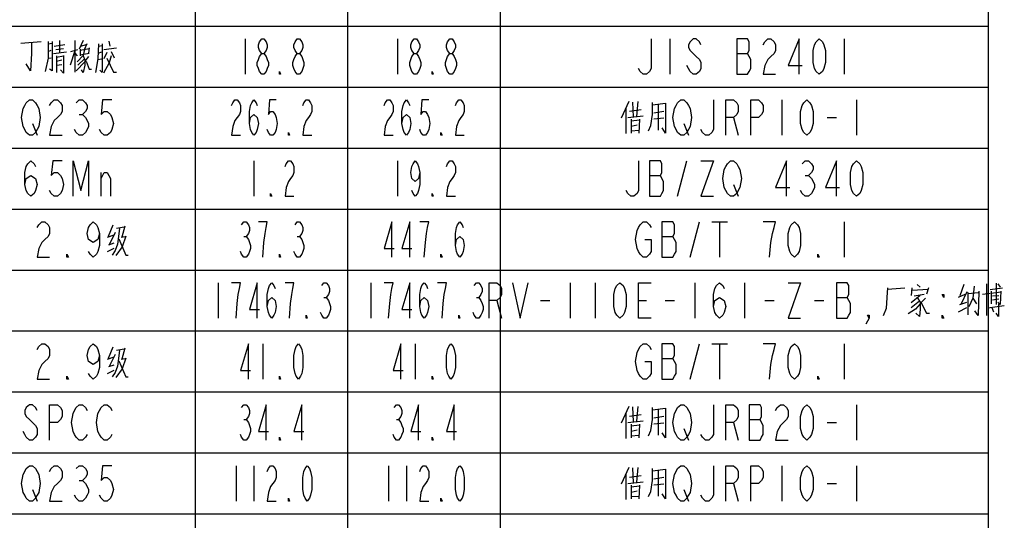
# Model space of a CAD drawing. Header units: millimetres. Extents: x 0 to 5902, y 0 to 4136.
# Tile 31 of 59: x 5418 to 5902, y 1617 to 1863. Entities that reach past the tile are written whole.
import ezdxf

# ---------------------------------------------------------------- set-up
doc = ezdxf.new("R2010")
doc.units = ezdxf.units.MM
doc.header["$LTSCALE"] = 81.675
doc.layers.get('0').update_dxf_attribs({"linetype": 'CONTINUOUS'})
doc.layers.add('010008340000_DXF_TABLE', color=7, linetype='CONTINUOUS')

# ---------------------------------------------------------------- blocks, each defined once
blk = doc.blocks.new('TABLE_BL0', base_point=(5418.04, 2054.83))
at = {"layer": '010008340000_DXF_TABLE', "color": 2, "linetype": 'Continuous'}
for p, q in [((5504.17, 330.25), (5504.17, 3780.25)), ((5579.17, 360.25), (5579.17, 3780.25)), ((5654.17, 330.25), (5654.17, 3780.25)), ((5894.17, 330.25), (5894.17, 3780.25)), ((4934.17, 1860.25), (5894.17, 1860.25)), ((4934.17, 1830.25), (5894.17, 1830.25)), ((4934.17, 1800.25), (5894.17, 1800.25)), ((4934.17, 1770.25), (5894.17, 1770.25)), ((4934.17, 1740.25), (5894.17, 1740.25)), ((4934.17, 1710.25), (5894.17, 1710.25)), ((4934.17, 1680.25), (5894.17, 1680.25)), ((4934.17, 1650.25), (5894.17, 1650.25)), ((4934.17, 1620.25), (5894.17, 1620.25))]:
    blk.add_line(p, q, dxfattribs=at)
at = {"layer": '010008340000_DXF_TABLE', "color": 5, "linetype": 'Continuous'}
for p, q in [((5418.34, 1851.75), (5428.25, 1852.59)), ((5423.59, 1852.03), (5423.59, 1846.67)), ((5431.75, 1851.46), (5433.79, 1851.75)), ((5434.67, 1850.33), (5439.92, 1851.18)), ((5437.29, 1853.16), (5437.29, 1847.23)), ((5444.88, 1853.16), (5444.88, 1837.63)), ((5448.96, 1853.16), (5446.92, 1848.92)), ((5447.79, 1850.33), (5450.42, 1851.18)), ((5450.71, 1851.46), (5449.54, 1848.92)), ((5456.54, 1851.46), (5456.25, 1844.13)), ((5456.54, 1850.33), (5458.29, 1850.62)), ((5458.29, 1851.46), (5458.29, 1837.63)), ((5461.5, 1852.88), (5462.09, 1850.33)), ((5528.54, 1854), (5528.54, 1836.5)), ((5603.54, 1854), (5603.54, 1836.5)), ((5737.42, 1854), (5737.42, 1836.5)), ((5823.17, 1854), (5823.17, 1836.5)), ((5431.75, 1847.79), (5433.21, 1848.36)), ((5431.75, 1844.41), (5433.21, 1844.69)), ((5434.38, 1846.67), (5440.79, 1847.51)), ((5435.54, 1848.64), (5439.34, 1849.21)), ((5435.84, 1845.54), (5435.84, 1837.35)), ((5435.84, 1844.97), (5439.34, 1845.54)), ((5444.88, 1848.08), (5442.54, 1841.02)), ((5442.84, 1847.79), (5446.34, 1848.64)), ((5444.88, 1846.95), (5446.04, 1845.54)), ((5447.5, 1848.36), (5451.88, 1849.21)), ((5447.5, 1848.92), (5447.5, 1845.54)), ((5447.5, 1846.1), (5451.88, 1846.95)), ((5451.59, 1845.25), (5449.84, 1843)), ((5451.88, 1849.49), (5451.59, 1846.95)), ((5456.54, 1846.95), (5458, 1847.51)), ((5459.17, 1848.64), (5465.29, 1849.49)), ((5460.63, 1847.23), (5459.17, 1844.13)), ((5462.67, 1847.79), (5464.13, 1844.69)), ((5770.34, 1846.71), (5775.7, 1846.71)), ((5435.84, 1843), (5438.46, 1843.56)), ((5435.84, 1841.02), (5438.46, 1841.3)), ((5449.84, 1842.71), (5445.46, 1838.2)), ((5449.54, 1844.13), (5446.34, 1841.02)), ((5456.25, 1844.13), (5455.09, 1837.35)), ((5456.25, 1843.84), (5458, 1844.13)), ((5448.96, 1837.35), (5448.09, 1838.76)), ((5458.29, 1837.35), (5457.13, 1838.48)), ((5717.29, 1823.16), (5713.5, 1814.97)), ((5719.04, 1822.88), (5719.34, 1815.54)), ((5721.67, 1823.16), (5721.09, 1815.82)), ((5728.96, 1821.46), (5735.38, 1822.31)), ((5731.88, 1809.04), (5731.88, 1821.46)), ((5792.54, 1824), (5792.54, 1806.5)), ((5829.29, 1824), (5829.29, 1806.5)), ((5447.03, 1816.71), (5448.56, 1816.71)), ((5715.84, 1819.77), (5715.84, 1807.35)), ((5716.71, 1815.25), (5724.29, 1816.1)), ((5717.59, 1818.36), (5723.42, 1819.21)), ((5729.54, 1817.51), (5734.5, 1818.36)), ((5424.06, 1812.34), (5426.36, 1806.5)), ((5718.46, 1814.41), (5718.46, 1807.63)), ((5718.46, 1813.56), (5722.54, 1814.13)), ((5718.46, 1811.02), (5721.38, 1811.59)), ((5722.54, 1814.41), (5722.25, 1807.63)), ((5734.5, 1814.97), (5729.54, 1814.41)), ((5744.31, 1812.34), (5746.61, 1806.5)), ((5768.81, 1815.25), (5771.11, 1806.5)), ((5814.75, 1815.25), (5819.34, 1815.25)), ((5718.46, 1808.76), (5722.25, 1809.04)), ((5532.92, 1794), (5532.92, 1776.5)), ((5603.54, 1794), (5603.54, 1776.5)), ((5741.25, 1776.5), (5745.84, 1794)), ((5457.75, 1776.5), (5457.75, 1788.17)), ((5727.47, 1786.71), (5732.83, 1786.71)), ((5804.03, 1786.71), (5805.56, 1786.71)), ((5768.81, 1782.34), (5771.11, 1776.5)), ((5747.37, 1746.5), (5751.97, 1764)), ((5758.09, 1764), (5765.75, 1764)), ((5761.92, 1764), (5761.92, 1746.5)), ((5823.17, 1764), (5823.17, 1746.5)), ((5463.54, 1762.31), (5461.21, 1756.67)), ((5464.71, 1758.64), (5461.79, 1752.71)), ((5465.29, 1760.9), (5469.09, 1761.46)), ((5469.38, 1761.75), (5467.92, 1756.38)), ((5460.92, 1756.38), (5464.13, 1757.51)), ((5461.5, 1752.71), (5464.13, 1753.56)), ((5467.63, 1756.38), (5469.67, 1756.67)), ((5528, 1756.71), (5529.09, 1756.71)), ((5554.25, 1756.71), (5555.34, 1756.71)), ((5733.59, 1756.71), (5738.95, 1756.71)), ((5460.92, 1749.33), (5464.13, 1751.02)), ((5515.42, 1734), (5515.42, 1716.5)), ((5590.42, 1734), (5590.42, 1716.5)), ((5688.42, 1734), (5688.42, 1716.5)), ((5700.67, 1734), (5700.67, 1716.5)), ((5749.67, 1734), (5749.67, 1716.5)), ((5774.17, 1734), (5774.17, 1716.5)), ((5893.17, 1733.44), (5893.17, 1717.92)), ((5897.84, 1733.72), (5897.84, 1723.28)), ((5898.71, 1733.44), (5899.88, 1731.75)), ((5844.46, 1730.9), (5852.92, 1731.46)), ((5856.42, 1731.46), (5856.13, 1727.79)), ((5856.42, 1730.33), (5864.59, 1730.9)), ((5859.04, 1733.16), (5860.5, 1731.75)), ((5864.59, 1731.46), (5863.71, 1728.36)), ((5882.09, 1733.16), (5880.04, 1727.51)), ((5883.54, 1729.49), (5880.63, 1723.56)), ((5884.13, 1718.2), (5884.13, 1729.21)), ((5884.13, 1728.64), (5889.09, 1729.21)), ((5891.13, 1728.36), (5894.92, 1728.92)), ((5894.92, 1730.62), (5901.04, 1731.46)), ((5895.5, 1729.77), (5895.5, 1723.56)), ((5895.5, 1728.92), (5900.17, 1729.49)), ((5567.37, 1726.71), (5568.47, 1726.71)), ((5642.37, 1726.71), (5643.47, 1726.71)), ((5652.43, 1725.25), (5654.73, 1716.5)), ((5673.87, 1725.25), (5678.47, 1725.25)), ((5722.11, 1725.25), (5725.93, 1725.25)), ((5735.12, 1725.25), (5739.72, 1725.25)), ((5784.12, 1725.25), (5788.72, 1725.25)), ((5808.62, 1725.25), (5813.22, 1725.25)), ((5819.34, 1726.71), (5824.7, 1726.71)), ((5860.5, 1727.79), (5856.13, 1724.13)), ((5860.21, 1724.97), (5856.13, 1721.58)), ((5857.59, 1727.51), (5862.54, 1728.36)), ((5859.04, 1726.67), (5860.5, 1724.41)), ((5860.5, 1723.84), (5863.13, 1726.38)), ((5879.46, 1726.95), (5882.67, 1728.36)), ((5880.04, 1723.28), (5883.54, 1724.41)), ((5886.46, 1726.38), (5888.21, 1723.56)), ((5896.09, 1727.51), (5899.29, 1727.79)), ((5896.09, 1725.54), (5899.29, 1726.1)), ((5879.46, 1719.61), (5883.54, 1721.87)), ((5893.75, 1721.58), (5901.92, 1722.71)), ((5895.79, 1721.87), (5896.67, 1719.61)), ((5463.54, 1702.31), (5461.21, 1696.67)), ((5465.29, 1700.9), (5469.09, 1701.46)), ((5469.38, 1701.75), (5467.92, 1696.38)), ((5537.29, 1704), (5537.29, 1686.5)), ((5612.29, 1704), (5612.29, 1686.5)), ((5747.37, 1686.5), (5751.97, 1704)), ((5758.09, 1704), (5765.75, 1704)), ((5761.92, 1704), (5761.92, 1686.5)), ((5823.17, 1704), (5823.17, 1686.5)), ((5460.92, 1696.38), (5464.13, 1697.51)), ((5464.71, 1698.64), (5461.79, 1692.71)), ((5467.63, 1696.38), (5469.67, 1696.67)), ((5733.59, 1696.71), (5738.95, 1696.71)), ((5460.92, 1689.33), (5464.13, 1691.02)), ((5461.5, 1692.71), (5464.13, 1693.56)), ((5717.29, 1673.16), (5713.5, 1664.97)), ((5719.04, 1672.88), (5719.34, 1665.54)), ((5721.67, 1673.16), (5721.09, 1665.82)), ((5728.96, 1671.46), (5735.38, 1672.31)), ((5731.88, 1659.04), (5731.88, 1671.46)), ((5829.29, 1674), (5829.29, 1656.5)), ((5528, 1666.71), (5529.09, 1666.71)), ((5603, 1666.71), (5604.09, 1666.71)), ((5715.84, 1669.77), (5715.84, 1657.35)), ((5716.71, 1665.25), (5724.29, 1666.1)), ((5717.59, 1668.36), (5723.42, 1669.21)), ((5729.54, 1667.51), (5734.5, 1668.36)), ((5776.47, 1666.71), (5781.83, 1666.71)), ((5718.46, 1664.41), (5718.46, 1657.63)), ((5718.46, 1663.56), (5722.54, 1664.13)), ((5718.46, 1661.02), (5721.38, 1661.58)), ((5722.54, 1664.41), (5722.25, 1657.63)), ((5734.5, 1664.97), (5729.54, 1664.41)), ((5744.31, 1662.34), (5746.61, 1656.5)), ((5768.81, 1665.25), (5771.11, 1656.5)), ((5814.75, 1665.25), (5819.34, 1665.25)), ((5718.46, 1658.76), (5722.25, 1659.04)), ((5524.17, 1644), (5524.17, 1626.5)), ((5532.92, 1644), (5532.92, 1626.5)), ((5599.17, 1644), (5599.17, 1626.5)), ((5607.92, 1644), (5607.92, 1626.5)), ((5717.29, 1643.16), (5713.5, 1634.97)), ((5719.04, 1642.88), (5719.34, 1635.54)), ((5721.67, 1643.16), (5721.09, 1635.82)), ((5728.96, 1641.46), (5735.38, 1642.31)), ((5731.88, 1629.04), (5731.88, 1641.46)), ((5792.54, 1644), (5792.54, 1626.5)), ((5829.29, 1644), (5829.29, 1626.5)), ((5447.03, 1636.71), (5448.56, 1636.71)), ((5715.84, 1639.77), (5715.84, 1627.35)), ((5717.59, 1638.36), (5723.42, 1639.21)), ((5729.54, 1637.51), (5734.5, 1638.36)), ((5424.06, 1632.34), (5426.36, 1626.5)), ((5716.71, 1635.25), (5724.29, 1636.1)), ((5718.46, 1634.41), (5718.46, 1627.63)), ((5718.46, 1633.56), (5722.54, 1634.13)), ((5722.54, 1634.41), (5722.25, 1627.63)), ((5734.5, 1634.97), (5729.54, 1634.41)), ((5744.31, 1632.34), (5746.61, 1626.5)), ((5768.81, 1635.25), (5771.11, 1626.5)), ((5814.75, 1635.25), (5819.34, 1635.25)), ((5718.46, 1631.02), (5721.38, 1631.58)), ((5718.46, 1628.76), (5722.25, 1629.04))]:
    blk.add_line(p, q, dxfattribs=at)
for points in [[(5431.75, 1852.59), (5431.75, 1844.41), (5430.29, 1837.92)], [(5433.79, 1852.59), (5433.79, 1838.2), (5432.34, 1839.04)], [(5536.75, 1846.71), (5535.65, 1848.17), (5535.11, 1849.63), (5535.11, 1851.09), (5535.65, 1852.55), (5536.75, 1854), (5537.84, 1854), (5538.93, 1852.55), (5539.48, 1851.09), (5539.48, 1849.63), (5538.93, 1848.17), (5537.84, 1846.71)], [(5554.25, 1846.71), (5553.15, 1848.17), (5552.61, 1849.63), (5552.61, 1851.09), (5553.15, 1852.55), (5554.25, 1854), (5555.34, 1854), (5556.43, 1852.55), (5556.98, 1851.09), (5556.98, 1849.63), (5556.43, 1848.17), (5555.34, 1846.71)], [(5611.75, 1846.71), (5610.65, 1848.17), (5610.11, 1849.63), (5610.11, 1851.09), (5610.65, 1852.55), (5611.75, 1854), (5612.84, 1854), (5613.93, 1852.55), (5614.48, 1851.09), (5614.48, 1849.63), (5613.93, 1848.17), (5612.84, 1846.71)], [(5629.25, 1846.71), (5628.15, 1848.17), (5627.61, 1849.63), (5627.61, 1851.09), (5628.15, 1852.55), (5629.25, 1854), (5630.34, 1854), (5631.43, 1852.55), (5631.98, 1851.09), (5631.98, 1849.63), (5631.43, 1848.17), (5630.34, 1846.71)], [(5728.23, 1854), (5728.23, 1839.42), (5727.47, 1837.96), (5725.93, 1836.5), (5724.4, 1836.5), (5722.87, 1837.96), (5722.11, 1839.42)], [(5752.73, 1851.09), (5751.97, 1852.55), (5750.43, 1854), (5748.9, 1854), (5747.37, 1852.55), (5746.61, 1851.09), (5746.61, 1849.63), (5747.37, 1848.17), (5748.9, 1846.71), (5750.43, 1845.25), (5751.97, 1843.8), (5752.73, 1842.34), (5752.73, 1839.42), (5751.97, 1837.96), (5750.43, 1836.5), (5748.9, 1836.5), (5747.37, 1837.96), (5746.61, 1839.42), (5745.84, 1840.88)], [(5770.34, 1854), (5770.34, 1836.5), (5775.7, 1836.5), (5776.47, 1837.96), (5777.23, 1839.42), (5777.23, 1843.8), (5776.47, 1845.25), (5775.7, 1846.71), (5776.47, 1848.17), (5776.47, 1852.55), (5775.7, 1854), (5770.34, 1854)], [(5783.36, 1851.09), (5784.12, 1852.55), (5785.65, 1854), (5787.18, 1854), (5788.72, 1852.55), (5789.48, 1851.09), (5789.48, 1848.17), (5788.72, 1846.71), (5787.18, 1845.25), (5785.65, 1843.8), (5784.12, 1840.88), (5783.36, 1836.5), (5789.48, 1836.5)], [(5800.97, 1836.5), (5800.97, 1854), (5795.61, 1840.88), (5802.5, 1840.88)], [(5810.92, 1836.5), (5809.39, 1837.96), (5808.62, 1839.42), (5807.86, 1842.34), (5807.86, 1848.17), (5808.62, 1851.09), (5809.39, 1852.55), (5810.92, 1854), (5812.45, 1852.55), (5813.22, 1851.09), (5813.98, 1848.17), (5813.98, 1842.34), (5813.22, 1839.42), (5812.45, 1837.96), (5810.92, 1836.5)], [(5423.59, 1846.67), (5423, 1838.2), (5420.96, 1841.59)], [(5439.34, 1845.82), (5439.34, 1837.07), (5437.88, 1838.76)], [(5449.54, 1848.64), (5448.96, 1845.82), (5446.04, 1842.71)], [(5448.96, 1845.54), (5449.84, 1843.56), (5449.84, 1841.02), (5448.96, 1837.35)], [(5462.67, 1845.54), (5461.79, 1842.15), (5458.88, 1837.07)], [(5536.75, 1836.5), (5535.65, 1837.96), (5535.11, 1839.42), (5534.56, 1840.88), (5534.56, 1842.34), (5535.11, 1843.8), (5535.65, 1845.25), (5536.75, 1846.71), (5537.84, 1846.71), (5538.93, 1845.25), (5539.48, 1843.8), (5540.03, 1842.34), (5540.03, 1840.88), (5539.48, 1839.42), (5538.93, 1837.96), (5537.84, 1836.5), (5536.75, 1836.5)], [(5554.25, 1836.5), (5553.15, 1837.96), (5552.61, 1839.42), (5552.06, 1840.88), (5552.06, 1842.34), (5552.61, 1843.8), (5553.15, 1845.25), (5554.25, 1846.71), (5555.34, 1846.71), (5556.43, 1845.25), (5556.98, 1843.8), (5557.53, 1842.34), (5557.53, 1840.88), (5556.98, 1839.42), (5556.43, 1837.96), (5555.34, 1836.5), (5554.25, 1836.5)], [(5611.75, 1836.5), (5610.65, 1837.96), (5610.11, 1839.42), (5609.56, 1840.88), (5609.56, 1842.34), (5610.11, 1843.8), (5610.65, 1845.25), (5611.75, 1846.71), (5612.84, 1846.71), (5613.93, 1845.25), (5614.48, 1843.8), (5615.03, 1842.34), (5615.03, 1840.88), (5614.48, 1839.42), (5613.93, 1837.96), (5612.84, 1836.5), (5611.75, 1836.5)], [(5629.25, 1836.5), (5628.15, 1837.96), (5627.61, 1839.42), (5627.06, 1840.88), (5627.06, 1842.34), (5627.61, 1843.8), (5628.15, 1845.25), (5629.25, 1846.71), (5630.34, 1846.71), (5631.43, 1845.25), (5631.98, 1843.8), (5632.53, 1842.34), (5632.53, 1840.88), (5631.98, 1839.42), (5631.43, 1837.96), (5630.34, 1836.5), (5629.25, 1836.5)], [(5450.42, 1843), (5451.88, 1839.04), (5453.04, 1839.04)], [(5460.63, 1844.41), (5463.84, 1837.63), (5465.29, 1837.63)], [(5546.04, 1836.5), (5545.5, 1836.5), (5545.5, 1837.96), (5546.04, 1836.5)], [(5621.04, 1836.5), (5620.5, 1836.5), (5620.5, 1837.96), (5621.04, 1836.5)], [(5426.36, 1809.42), (5425.59, 1807.96), (5424.06, 1806.5), (5422.53, 1806.5), (5421, 1807.96), (5420.23, 1809.42), (5419.47, 1810.88), (5418.7, 1815.25), (5419.47, 1819.63), (5420.23, 1821.09), (5421, 1822.55), (5422.53, 1824), (5424.06, 1824), (5425.59, 1822.55), (5426.36, 1821.09), (5427.12, 1819.63), (5427.89, 1815.25), (5427.12, 1810.88), (5426.36, 1809.42)], [(5432.48, 1821.09), (5433.25, 1822.55), (5434.78, 1824), (5436.31, 1824), (5437.84, 1822.55), (5438.61, 1821.09), (5438.61, 1818.17), (5437.84, 1816.71), (5436.31, 1815.25), (5434.78, 1813.8), (5433.25, 1810.88), (5432.48, 1806.5), (5438.61, 1806.5)], [(5445.5, 1822.55), (5447.03, 1824), (5448.56, 1824), (5450.09, 1822.55), (5450.86, 1821.09), (5450.86, 1819.63), (5450.09, 1818.17), (5448.56, 1816.71), (5450.09, 1815.25), (5450.86, 1813.8), (5451.62, 1812.34), (5451.62, 1810.88), (5450.86, 1809.42), (5450.09, 1807.96), (5448.56, 1806.5), (5447.03, 1806.5), (5445.5, 1807.96), (5444.73, 1809.42)], [(5463.11, 1824), (5458.51, 1824), (5457.75, 1816.71), (5459.28, 1818.17), (5460.81, 1818.17), (5462.34, 1816.71), (5463.11, 1815.25), (5463.87, 1812.34), (5463.11, 1809.42), (5462.34, 1807.96), (5460.81, 1806.5), (5459.28, 1806.5), (5457.75, 1807.96), (5456.98, 1809.42)], [(5521.98, 1821.09), (5522.53, 1822.55), (5523.62, 1824), (5524.72, 1824), (5525.81, 1822.55), (5526.36, 1821.09), (5526.36, 1818.17), (5525.81, 1816.71), (5524.72, 1815.25), (5523.62, 1813.8), (5522.53, 1810.88), (5521.98, 1806.5), (5526.36, 1806.5)], [(5530.73, 1812.34), (5531.28, 1815.25), (5532.92, 1816.71), (5534.56, 1815.25), (5535.11, 1812.34), (5534.56, 1809.42), (5534.01, 1807.96), (5532.92, 1806.5), (5531.83, 1807.96), (5531.28, 1809.42), (5530.73, 1812.34), (5530.73, 1818.17), (5531.28, 1821.09), (5531.83, 1822.55), (5532.92, 1824), (5534.01, 1822.55), (5534.56, 1821.09)], [(5543.86, 1824), (5540.58, 1824), (5540.03, 1816.71), (5541.12, 1818.17), (5542.22, 1818.17), (5543.31, 1816.71), (5543.86, 1815.25), (5544.4, 1812.34), (5543.86, 1809.42), (5543.31, 1807.96), (5542.22, 1806.5), (5541.12, 1806.5), (5540.03, 1807.96), (5539.48, 1809.42)], [(5556.98, 1821.09), (5557.53, 1822.55), (5558.62, 1824), (5559.72, 1824), (5560.81, 1822.55), (5561.36, 1821.09), (5561.36, 1818.17), (5560.81, 1816.71), (5559.72, 1815.25), (5558.62, 1813.8), (5557.53, 1810.88), (5556.98, 1806.5), (5561.36, 1806.5)], [(5596.98, 1821.09), (5597.53, 1822.55), (5598.62, 1824), (5599.72, 1824), (5600.81, 1822.55), (5601.36, 1821.09), (5601.36, 1818.17), (5600.81, 1816.71), (5599.72, 1815.25), (5598.62, 1813.8), (5597.53, 1810.88), (5596.98, 1806.5), (5601.36, 1806.5)], [(5605.73, 1812.34), (5606.28, 1815.25), (5607.92, 1816.71), (5609.56, 1815.25), (5610.11, 1812.34), (5609.56, 1809.42), (5609.01, 1807.96), (5607.92, 1806.5), (5606.83, 1807.96), (5606.28, 1809.42), (5605.73, 1812.34), (5605.73, 1818.17), (5606.28, 1821.09), (5606.83, 1822.55), (5607.92, 1824), (5609.01, 1822.55), (5609.56, 1821.09)], [(5618.86, 1824), (5615.57, 1824), (5615.03, 1816.71), (5616.12, 1818.17), (5617.22, 1818.17), (5618.31, 1816.71), (5618.86, 1815.25), (5619.4, 1812.34), (5618.86, 1809.42), (5618.31, 1807.96), (5617.22, 1806.5), (5616.12, 1806.5), (5615.03, 1807.96), (5614.48, 1809.42)], [(5631.98, 1821.09), (5632.53, 1822.55), (5633.62, 1824), (5634.72, 1824), (5635.81, 1822.55), (5636.36, 1821.09), (5636.36, 1818.17), (5635.81, 1816.71), (5634.72, 1815.25), (5633.62, 1813.8), (5632.53, 1810.88), (5631.98, 1806.5), (5636.36, 1806.5)], [(5726.92, 1808.76), (5728.09, 1811.3), (5728.96, 1816.67), (5728.96, 1822.59)], [(5735.38, 1822.31), (5735.38, 1807.63), (5733.63, 1810.17)], [(5746.61, 1809.42), (5745.84, 1807.96), (5744.31, 1806.5), (5742.78, 1806.5), (5741.25, 1807.96), (5740.48, 1809.42), (5739.72, 1810.88), (5738.95, 1815.25), (5739.72, 1819.63), (5740.48, 1821.09), (5741.25, 1822.55), (5742.78, 1824), (5744.31, 1824), (5745.84, 1822.55), (5746.61, 1821.09), (5747.37, 1819.63), (5748.14, 1815.25), (5747.37, 1810.88), (5746.61, 1809.42)], [(5758.86, 1824), (5758.86, 1809.42), (5758.09, 1807.96), (5756.56, 1806.5), (5755.03, 1806.5), (5753.5, 1807.96), (5752.73, 1809.42)], [(5764.98, 1806.5), (5764.98, 1824), (5768.81, 1824), (5770.34, 1822.55), (5771.11, 1821.09), (5771.11, 1818.17), (5770.34, 1816.71), (5768.81, 1815.25), (5764.98, 1815.25)], [(5777.23, 1806.5), (5777.23, 1824), (5781.06, 1824), (5782.59, 1822.55), (5783.36, 1821.09), (5783.36, 1818.17), (5782.59, 1816.71), (5781.06, 1815.25), (5777.23, 1815.25)], [(5804.79, 1806.5), (5803.26, 1807.96), (5802.5, 1809.42), (5801.73, 1812.34), (5801.73, 1818.17), (5802.5, 1821.09), (5803.26, 1822.55), (5804.79, 1824), (5806.33, 1822.55), (5807.09, 1821.09), (5807.86, 1818.17), (5807.86, 1812.34), (5807.09, 1809.42), (5806.33, 1807.96), (5804.79, 1806.5)], [(5550.42, 1806.5), (5549.87, 1806.5), (5549.87, 1807.96), (5550.42, 1806.5)], [(5625.42, 1806.5), (5624.87, 1806.5), (5624.87, 1807.96), (5625.42, 1806.5)], [(5420.23, 1782.34), (5421, 1785.25), (5423.29, 1786.71), (5425.59, 1785.25), (5426.36, 1782.34), (5425.59, 1779.42), (5424.83, 1777.96), (5423.29, 1776.5), (5421.76, 1777.96), (5421, 1779.42), (5420.23, 1782.34), (5420.23, 1788.17), (5421, 1791.09), (5421.76, 1792.55), (5423.29, 1794), (5424.83, 1792.55), (5425.59, 1791.09)], [(5438.61, 1794), (5434.01, 1794), (5433.25, 1786.71), (5434.78, 1788.17), (5436.31, 1788.17), (5437.84, 1786.71), (5438.61, 1785.25), (5439.37, 1782.34), (5438.61, 1779.42), (5437.84, 1777.96), (5436.31, 1776.5), (5434.78, 1776.5), (5433.25, 1777.96), (5432.48, 1779.42)], [(5443.97, 1776.5), (5443.97, 1794), (5447.79, 1779.42), (5451.62, 1794), (5451.62, 1776.5)], [(5548.23, 1791.09), (5548.78, 1792.55), (5549.87, 1794), (5550.97, 1794), (5552.06, 1792.55), (5552.61, 1791.09), (5552.61, 1788.17), (5552.06, 1786.71), (5550.97, 1785.25), (5549.87, 1783.8), (5548.78, 1780.88), (5548.23, 1776.5), (5552.61, 1776.5)], [(5614.48, 1788.17), (5613.93, 1785.25), (5612.29, 1783.8), (5610.65, 1785.25), (5610.11, 1788.17), (5610.65, 1791.09), (5611.2, 1792.55), (5612.29, 1794), (5613.39, 1792.55), (5613.93, 1791.09), (5614.48, 1788.17), (5614.48, 1782.34), (5613.93, 1779.42), (5613.39, 1777.96), (5612.29, 1776.5), (5611.2, 1777.96), (5610.65, 1779.42)], [(5627.61, 1791.09), (5628.15, 1792.55), (5629.25, 1794), (5630.34, 1794), (5631.43, 1792.55), (5631.98, 1791.09), (5631.98, 1788.17), (5631.43, 1786.71), (5630.34, 1785.25), (5629.25, 1783.8), (5628.15, 1780.88), (5627.61, 1776.5), (5631.98, 1776.5)], [(5722.11, 1794), (5722.11, 1779.42), (5721.34, 1777.96), (5719.81, 1776.5), (5718.28, 1776.5), (5716.75, 1777.96), (5715.98, 1779.42)], [(5727.47, 1794), (5727.47, 1776.5), (5732.83, 1776.5), (5733.59, 1777.96), (5734.36, 1779.42), (5734.36, 1783.8), (5733.59, 1785.25), (5732.83, 1786.71), (5733.59, 1788.17), (5733.59, 1792.55), (5732.83, 1794), (5727.47, 1794)], [(5752.73, 1794), (5758.86, 1794), (5752.73, 1776.5), (5758.86, 1776.5)], [(5771.11, 1779.42), (5770.34, 1777.96), (5768.81, 1776.5), (5767.28, 1776.5), (5765.75, 1777.96), (5764.98, 1779.42), (5764.22, 1780.88), (5763.45, 1785.25), (5764.22, 1789.63), (5764.98, 1791.09), (5765.75, 1792.55), (5767.28, 1794), (5768.81, 1794), (5770.34, 1792.55), (5771.11, 1791.09), (5771.87, 1789.63), (5772.64, 1785.25), (5771.87, 1780.88), (5771.11, 1779.42)], [(5794.84, 1776.5), (5794.84, 1794), (5789.48, 1780.88), (5796.37, 1780.88)], [(5802.5, 1792.55), (5804.03, 1794), (5805.56, 1794), (5807.09, 1792.55), (5807.86, 1791.09), (5807.86, 1789.63), (5807.09, 1788.17), (5805.56, 1786.71), (5807.09, 1785.25), (5807.86, 1783.8), (5808.62, 1782.34), (5808.62, 1780.88), (5807.86, 1779.42), (5807.09, 1777.96), (5805.56, 1776.5), (5804.03, 1776.5), (5802.5, 1777.96), (5801.73, 1779.42)], [(5819.34, 1776.5), (5819.34, 1794), (5813.98, 1780.88), (5820.87, 1780.88)], [(5829.29, 1776.5), (5827.76, 1777.96), (5827, 1779.42), (5826.23, 1782.34), (5826.23, 1788.17), (5827, 1791.09), (5827.76, 1792.55), (5829.29, 1794), (5830.83, 1792.55), (5831.59, 1791.09), (5832.36, 1788.17), (5832.36, 1782.34), (5831.59, 1779.42), (5830.83, 1777.96), (5829.29, 1776.5)], [(5457.75, 1785.25), (5459.28, 1788.17), (5460.81, 1788.17), (5462.34, 1785.25), (5462.34, 1776.5)], [(5541.67, 1776.5), (5541.12, 1776.5), (5541.12, 1777.96), (5541.67, 1776.5)], [(5621.04, 1776.5), (5620.5, 1776.5), (5620.5, 1777.96), (5621.04, 1776.5)], [(5426.36, 1761.09), (5427.12, 1762.55), (5428.65, 1764), (5430.18, 1764), (5431.72, 1762.55), (5432.48, 1761.09), (5432.48, 1758.17), (5431.72, 1756.71), (5430.18, 1755.25), (5428.65, 1753.8), (5427.12, 1750.88), (5426.36, 1746.5), (5432.48, 1746.5)], [(5456.98, 1758.17), (5456.22, 1755.25), (5453.92, 1753.8), (5451.62, 1755.25), (5450.86, 1758.17), (5451.62, 1761.09), (5452.39, 1762.55), (5453.92, 1764), (5455.45, 1762.55), (5456.22, 1761.09), (5456.98, 1758.17), (5456.98, 1752.34), (5456.22, 1749.42), (5455.45, 1747.96), (5453.92, 1746.5), (5452.39, 1747.96), (5451.62, 1749.42)], [(5526.9, 1762.55), (5528, 1764), (5529.09, 1764), (5530.18, 1762.55), (5530.73, 1761.09), (5530.73, 1759.63), (5530.18, 1758.17), (5529.09, 1756.71), (5530.18, 1755.25), (5530.73, 1753.8), (5531.28, 1752.34), (5531.28, 1750.88), (5530.73, 1749.42), (5530.18, 1747.96), (5529.09, 1746.5), (5528, 1746.5), (5526.9, 1747.96), (5526.36, 1749.42)], [(5537.29, 1746.5), (5537.84, 1753.8), (5538.39, 1758.17), (5538.93, 1761.09), (5539.48, 1764), (5535.11, 1764)], [(5553.15, 1762.55), (5554.25, 1764), (5555.34, 1764), (5556.43, 1762.55), (5556.98, 1761.09), (5556.98, 1759.63), (5556.43, 1758.17), (5555.34, 1756.71), (5556.43, 1755.25), (5556.98, 1753.8), (5557.53, 1752.34), (5557.53, 1750.88), (5556.98, 1749.42), (5556.43, 1747.96), (5555.34, 1746.5), (5554.25, 1746.5), (5553.15, 1747.96), (5552.61, 1749.42)], [(5600.81, 1746.5), (5600.81, 1764), (5596.98, 1750.88), (5601.9, 1750.88)], [(5609.56, 1746.5), (5609.56, 1764), (5605.73, 1750.88), (5610.65, 1750.88)], [(5616.67, 1746.5), (5617.22, 1753.8), (5617.76, 1758.17), (5618.31, 1761.09), (5618.86, 1764), (5614.48, 1764)], [(5631.98, 1752.34), (5632.53, 1755.25), (5634.17, 1756.71), (5635.81, 1755.25), (5636.36, 1752.34), (5635.81, 1749.42), (5635.26, 1747.96), (5634.17, 1746.5), (5633.08, 1747.96), (5632.53, 1749.42), (5631.98, 1752.34), (5631.98, 1758.17), (5632.53, 1761.09), (5633.08, 1762.55), (5634.17, 1764), (5635.26, 1762.55), (5635.81, 1761.09)], [(5725.17, 1755.25), (5728.23, 1755.25), (5728.23, 1749.42), (5727.47, 1747.96), (5725.93, 1746.5), (5724.4, 1746.5), (5722.87, 1747.96), (5722.11, 1749.42), (5721.34, 1750.88), (5720.58, 1755.25), (5721.34, 1759.63), (5722.11, 1761.09), (5722.87, 1762.55), (5724.4, 1764), (5725.93, 1764), (5727.47, 1762.55), (5728.23, 1761.09)], [(5733.59, 1764), (5733.59, 1746.5), (5738.95, 1746.5), (5739.72, 1747.96), (5740.48, 1749.42), (5740.48, 1753.8), (5739.72, 1755.25), (5738.95, 1756.71), (5739.72, 1758.17), (5739.72, 1762.55), (5738.95, 1764), (5733.59, 1764)], [(5786.42, 1746.5), (5787.18, 1753.8), (5787.95, 1758.17), (5788.72, 1761.09), (5789.48, 1764), (5783.36, 1764)], [(5798.67, 1746.5), (5797.14, 1747.96), (5796.37, 1749.42), (5795.61, 1752.34), (5795.61, 1758.17), (5796.37, 1761.09), (5797.14, 1762.55), (5798.67, 1764), (5800.2, 1762.55), (5800.97, 1761.09), (5801.73, 1758.17), (5801.73, 1752.34), (5800.97, 1749.42), (5800.2, 1747.96), (5798.67, 1746.5)], [(5466.75, 1760.62), (5465.88, 1753), (5464.71, 1749.89), (5463.25, 1747.63)], [(5469.96, 1756.95), (5468.21, 1751.58), (5465, 1747.35)], [(5466.46, 1755.54), (5469.96, 1747.63), (5471.13, 1747.63)], [(5441.67, 1746.5), (5440.9, 1746.5), (5440.9, 1747.96), (5441.67, 1746.5)], [(5546.04, 1746.5), (5545.5, 1746.5), (5545.5, 1747.96), (5546.04, 1746.5)], [(5625.42, 1746.5), (5624.87, 1746.5), (5624.87, 1747.96), (5625.42, 1746.5)], [(5810.92, 1746.5), (5810.15, 1746.5), (5810.15, 1747.96), (5810.92, 1746.5)], [(5524.17, 1716.5), (5524.72, 1723.8), (5525.26, 1728.17), (5525.81, 1731.09), (5526.36, 1734), (5521.98, 1734)], [(5534.56, 1716.5), (5534.56, 1734), (5530.73, 1720.88), (5535.65, 1720.88)], [(5539.48, 1722.34), (5540.03, 1725.25), (5541.67, 1726.71), (5543.31, 1725.25), (5543.86, 1722.34), (5543.31, 1719.42), (5542.76, 1717.96), (5541.67, 1716.5), (5540.58, 1717.96), (5540.03, 1719.42), (5539.48, 1722.34), (5539.48, 1728.17), (5540.03, 1731.09), (5540.58, 1732.55), (5541.67, 1734), (5542.76, 1732.55), (5543.31, 1731.09)], [(5550.42, 1716.5), (5550.97, 1723.8), (5551.51, 1728.17), (5552.06, 1731.09), (5552.61, 1734), (5548.23, 1734)], [(5566.28, 1732.55), (5567.37, 1734), (5568.47, 1734), (5569.56, 1732.55), (5570.11, 1731.09), (5570.11, 1729.63), (5569.56, 1728.17), (5568.47, 1726.71), (5569.56, 1725.25), (5570.11, 1723.8), (5570.65, 1722.34), (5570.65, 1720.88), (5570.11, 1719.42), (5569.56, 1717.96), (5568.47, 1716.5), (5567.37, 1716.5), (5566.28, 1717.96), (5565.73, 1719.42)], [(5599.17, 1716.5), (5599.72, 1723.8), (5600.26, 1728.17), (5600.81, 1731.09), (5601.36, 1734), (5596.98, 1734)], [(5609.56, 1716.5), (5609.56, 1734), (5605.73, 1720.88), (5610.65, 1720.88)], [(5614.48, 1722.34), (5615.03, 1725.25), (5616.67, 1726.71), (5618.31, 1725.25), (5618.86, 1722.34), (5618.31, 1719.42), (5617.76, 1717.96), (5616.67, 1716.5), (5615.57, 1717.96), (5615.03, 1719.42), (5614.48, 1722.34), (5614.48, 1728.17), (5615.03, 1731.09), (5615.57, 1732.55), (5616.67, 1734), (5617.76, 1732.55), (5618.31, 1731.09)], [(5625.42, 1716.5), (5625.97, 1723.8), (5626.51, 1728.17), (5627.06, 1731.09), (5627.61, 1734), (5623.23, 1734)], [(5641.28, 1732.55), (5642.37, 1734), (5643.47, 1734), (5644.56, 1732.55), (5645.11, 1731.09), (5645.11, 1729.63), (5644.56, 1728.17), (5643.47, 1726.71), (5644.56, 1725.25), (5645.11, 1723.8), (5645.65, 1722.34), (5645.65, 1720.88), (5645.11, 1719.42), (5644.56, 1717.96), (5643.47, 1716.5), (5642.37, 1716.5), (5641.28, 1717.96), (5640.73, 1719.42)], [(5648.61, 1716.5), (5648.61, 1734), (5652.43, 1734), (5653.97, 1732.55), (5654.73, 1731.09), (5654.73, 1728.17), (5653.97, 1726.71), (5652.43, 1725.25), (5648.61, 1725.25)], [(5660.09, 1734), (5663.92, 1716.5), (5667.75, 1734)], [(5712.92, 1716.5), (5711.39, 1717.96), (5710.62, 1719.42), (5709.86, 1722.34), (5709.86, 1728.17), (5710.62, 1731.09), (5711.39, 1732.55), (5712.92, 1734), (5714.45, 1732.55), (5715.22, 1731.09), (5715.98, 1728.17), (5715.98, 1722.34), (5715.22, 1719.42), (5714.45, 1717.96), (5712.92, 1716.5)], [(5728.23, 1716.5), (5722.11, 1716.5), (5722.11, 1734), (5728.23, 1734)], [(5758.86, 1722.34), (5759.62, 1725.25), (5761.92, 1726.71), (5764.22, 1725.25), (5764.98, 1722.34), (5764.22, 1719.42), (5763.45, 1717.96), (5761.92, 1716.5), (5760.39, 1717.96), (5759.62, 1719.42), (5758.86, 1722.34), (5758.86, 1728.17), (5759.62, 1731.09), (5760.39, 1732.55), (5761.92, 1734), (5763.45, 1732.55), (5764.22, 1731.09)], [(5795.61, 1734), (5801.73, 1734), (5795.61, 1716.5), (5801.73, 1716.5)], [(5819.34, 1734), (5819.34, 1716.5), (5824.7, 1716.5), (5825.47, 1717.96), (5826.23, 1719.42), (5826.23, 1723.8), (5825.47, 1725.25), (5824.7, 1726.71), (5825.47, 1728.17), (5825.47, 1732.55), (5824.7, 1734), (5819.34, 1734)], [(5844.46, 1731.46), (5844.17, 1726.67), (5843.88, 1721.3), (5842.42, 1717.63)], [(5887.04, 1732.31), (5886.46, 1726.38), (5884.42, 1722.15)], [(5889.38, 1729.77), (5889.09, 1717.92), (5887.34, 1720.17)], [(5900.17, 1729.77), (5899.88, 1723.28), (5898.71, 1724.41)], [(5860.5, 1724.41), (5860.5, 1721.02), (5860.21, 1717.35), (5858.46, 1719.04)], [(5861.09, 1724.13), (5863.71, 1719.04), (5865.17, 1719.04)], [(5872.17, 1728.17), (5872.17, 1726.71), (5871.4, 1728.17), (5872.17, 1728.17)], [(5860.5, 1723.56), (5858.17, 1721.02), (5854.67, 1718.76)], [(5899, 1723.56), (5899, 1717.35), (5897.84, 1719.04)], [(5559.17, 1716.5), (5558.62, 1716.5), (5558.62, 1717.96), (5559.17, 1716.5)], [(5634.17, 1716.5), (5633.62, 1716.5), (5633.62, 1717.96), (5634.17, 1716.5)], [(5835.42, 1716.5), (5834.65, 1717.96), (5835.42, 1717.96), (5835.42, 1716.5), (5833.89, 1713.59)], [(5872.17, 1716.5), (5871.4, 1716.5), (5871.4, 1717.96), (5872.17, 1716.5)], [(5426.36, 1701.09), (5427.12, 1702.55), (5428.65, 1704), (5430.18, 1704), (5431.72, 1702.55), (5432.48, 1701.09), (5432.48, 1698.17), (5431.72, 1696.71), (5430.18, 1695.25), (5428.65, 1693.8), (5427.12, 1690.88), (5426.36, 1686.5), (5432.48, 1686.5)], [(5456.98, 1698.17), (5456.22, 1695.25), (5453.92, 1693.8), (5451.62, 1695.25), (5450.86, 1698.17), (5451.62, 1701.09), (5452.39, 1702.55), (5453.92, 1704), (5455.45, 1702.55), (5456.22, 1701.09), (5456.98, 1698.17), (5456.98, 1692.34), (5456.22, 1689.42), (5455.45, 1687.96), (5453.92, 1686.5), (5452.39, 1687.96), (5451.62, 1689.42)], [(5466.75, 1700.62), (5465.88, 1693), (5464.71, 1689.89), (5463.25, 1687.63)], [(5530.18, 1686.5), (5530.18, 1704), (5526.36, 1690.88), (5531.28, 1690.88)], [(5554.79, 1686.5), (5553.7, 1687.96), (5553.15, 1689.42), (5552.61, 1692.34), (5552.61, 1698.17), (5553.15, 1701.09), (5553.7, 1702.55), (5554.79, 1704), (5555.89, 1702.55), (5556.43, 1701.09), (5556.98, 1698.17), (5556.98, 1692.34), (5556.43, 1689.42), (5555.89, 1687.96), (5554.79, 1686.5)], [(5605.18, 1686.5), (5605.18, 1704), (5601.36, 1690.88), (5606.28, 1690.88)], [(5629.79, 1686.5), (5628.7, 1687.96), (5628.15, 1689.42), (5627.61, 1692.34), (5627.61, 1698.17), (5628.15, 1701.09), (5628.7, 1702.55), (5629.79, 1704), (5630.89, 1702.55), (5631.43, 1701.09), (5631.98, 1698.17), (5631.98, 1692.34), (5631.43, 1689.42), (5630.89, 1687.96), (5629.79, 1686.5)], [(5725.17, 1695.25), (5728.23, 1695.25), (5728.23, 1689.42), (5727.47, 1687.96), (5725.93, 1686.5), (5724.4, 1686.5), (5722.87, 1687.96), (5722.11, 1689.42), (5721.34, 1690.88), (5720.58, 1695.25), (5721.34, 1699.63), (5722.11, 1701.09), (5722.87, 1702.55), (5724.4, 1704), (5725.93, 1704), (5727.47, 1702.55), (5728.23, 1701.09)], [(5733.59, 1704), (5733.59, 1686.5), (5738.95, 1686.5), (5739.72, 1687.96), (5740.48, 1689.42), (5740.48, 1693.8), (5739.72, 1695.25), (5738.95, 1696.71), (5739.72, 1698.17), (5739.72, 1702.55), (5738.95, 1704), (5733.59, 1704)], [(5786.42, 1686.5), (5787.18, 1693.8), (5787.95, 1698.17), (5788.72, 1701.09), (5789.48, 1704), (5783.36, 1704)], [(5798.67, 1686.5), (5797.14, 1687.96), (5796.37, 1689.42), (5795.61, 1692.34), (5795.61, 1698.17), (5796.37, 1701.09), (5797.14, 1702.55), (5798.67, 1704), (5800.2, 1702.55), (5800.97, 1701.09), (5801.73, 1698.17), (5801.73, 1692.34), (5800.97, 1689.42), (5800.2, 1687.96), (5798.67, 1686.5)], [(5469.96, 1696.95), (5468.21, 1691.58), (5465, 1687.35)], [(5466.46, 1695.54), (5469.96, 1687.63), (5471.13, 1687.63)], [(5441.67, 1686.5), (5440.9, 1686.5), (5440.9, 1687.96), (5441.67, 1686.5)], [(5546.04, 1686.5), (5545.5, 1686.5), (5545.5, 1687.96), (5546.04, 1686.5)], [(5621.04, 1686.5), (5620.5, 1686.5), (5620.5, 1687.96), (5621.04, 1686.5)], [(5810.92, 1686.5), (5810.15, 1686.5), (5810.15, 1687.96), (5810.92, 1686.5)], [(5426.36, 1671.09), (5425.59, 1672.55), (5424.06, 1674), (5422.53, 1674), (5421, 1672.55), (5420.23, 1671.09), (5420.23, 1669.63), (5421, 1668.17), (5422.53, 1666.71), (5424.06, 1665.25), (5425.59, 1663.8), (5426.36, 1662.34), (5426.36, 1659.42), (5425.59, 1657.96), (5424.06, 1656.5), (5422.53, 1656.5), (5421, 1657.96), (5420.23, 1659.42), (5419.47, 1660.88)], [(5432.48, 1656.5), (5432.48, 1674), (5436.31, 1674), (5437.84, 1672.55), (5438.61, 1671.09), (5438.61, 1668.17), (5437.84, 1666.71), (5436.31, 1665.25), (5432.48, 1665.25)], [(5450.86, 1659.42), (5450.09, 1657.96), (5448.56, 1656.5), (5447.03, 1656.5), (5445.5, 1657.96), (5444.73, 1659.42), (5443.97, 1660.88), (5443.2, 1665.25), (5443.97, 1669.63), (5444.73, 1671.09), (5445.5, 1672.55), (5447.03, 1674), (5448.56, 1674), (5450.09, 1672.55), (5450.86, 1671.09)], [(5463.11, 1659.42), (5462.34, 1657.96), (5460.81, 1656.5), (5459.28, 1656.5), (5457.75, 1657.96), (5456.98, 1659.42), (5456.22, 1660.88), (5455.45, 1665.25), (5456.22, 1669.63), (5456.98, 1671.09), (5457.75, 1672.55), (5459.28, 1674), (5460.81, 1674), (5462.34, 1672.55), (5463.11, 1671.09)], [(5526.9, 1672.55), (5528, 1674), (5529.09, 1674), (5530.18, 1672.55), (5530.73, 1671.09), (5530.73, 1669.63), (5530.18, 1668.17), (5529.09, 1666.71), (5530.18, 1665.25), (5530.73, 1663.8), (5531.28, 1662.34), (5531.28, 1660.88), (5530.73, 1659.42), (5530.18, 1657.96), (5529.09, 1656.5), (5528, 1656.5), (5526.9, 1657.96), (5526.36, 1659.42)], [(5538.93, 1656.5), (5538.93, 1674), (5535.11, 1660.88), (5540.03, 1660.88)], [(5556.43, 1656.5), (5556.43, 1674), (5552.61, 1660.88), (5557.53, 1660.88)], [(5601.9, 1672.55), (5603, 1674), (5604.09, 1674), (5605.18, 1672.55), (5605.73, 1671.09), (5605.73, 1669.63), (5605.18, 1668.17), (5604.09, 1666.71), (5605.18, 1665.25), (5605.73, 1663.8), (5606.28, 1662.34), (5606.28, 1660.88), (5605.73, 1659.42), (5605.18, 1657.96), (5604.09, 1656.5), (5603, 1656.5), (5601.9, 1657.96), (5601.36, 1659.42)], [(5613.93, 1656.5), (5613.93, 1674), (5610.11, 1660.88), (5615.03, 1660.88)], [(5631.43, 1656.5), (5631.43, 1674), (5627.61, 1660.88), (5632.53, 1660.88)], [(5726.92, 1658.76), (5728.09, 1661.3), (5728.96, 1666.67), (5728.96, 1672.59)], [(5735.38, 1672.31), (5735.38, 1657.63), (5733.63, 1660.17)], [(5746.61, 1659.42), (5745.84, 1657.96), (5744.31, 1656.5), (5742.78, 1656.5), (5741.25, 1657.96), (5740.48, 1659.42), (5739.72, 1660.88), (5738.95, 1665.25), (5739.72, 1669.63), (5740.48, 1671.09), (5741.25, 1672.55), (5742.78, 1674), (5744.31, 1674), (5745.84, 1672.55), (5746.61, 1671.09), (5747.37, 1669.63), (5748.14, 1665.25), (5747.37, 1660.88), (5746.61, 1659.42)], [(5758.86, 1674), (5758.86, 1659.42), (5758.09, 1657.96), (5756.56, 1656.5), (5755.03, 1656.5), (5753.5, 1657.96), (5752.73, 1659.42)], [(5764.98, 1656.5), (5764.98, 1674), (5768.81, 1674), (5770.34, 1672.55), (5771.11, 1671.09), (5771.11, 1668.17), (5770.34, 1666.71), (5768.81, 1665.25), (5764.98, 1665.25)], [(5776.47, 1674), (5776.47, 1656.5), (5781.83, 1656.5), (5782.59, 1657.96), (5783.36, 1659.42), (5783.36, 1663.8), (5782.59, 1665.25), (5781.83, 1666.71), (5782.59, 1668.17), (5782.59, 1672.55), (5781.83, 1674), (5776.47, 1674)], [(5789.48, 1671.09), (5790.25, 1672.55), (5791.78, 1674), (5793.31, 1674), (5794.84, 1672.55), (5795.61, 1671.09), (5795.61, 1668.17), (5794.84, 1666.71), (5793.31, 1665.25), (5791.78, 1663.8), (5790.25, 1660.88), (5789.48, 1656.5), (5795.61, 1656.5)], [(5804.79, 1656.5), (5803.26, 1657.96), (5802.5, 1659.42), (5801.73, 1662.34), (5801.73, 1668.17), (5802.5, 1671.09), (5803.26, 1672.55), (5804.79, 1674), (5806.33, 1672.55), (5807.09, 1671.09), (5807.86, 1668.17), (5807.86, 1662.34), (5807.09, 1659.42), (5806.33, 1657.96), (5804.79, 1656.5)], [(5546.04, 1656.5), (5545.5, 1656.5), (5545.5, 1657.96), (5546.04, 1656.5)], [(5621.04, 1656.5), (5620.5, 1656.5), (5620.5, 1657.96), (5621.04, 1656.5)], [(5426.36, 1629.42), (5425.59, 1627.96), (5424.06, 1626.5), (5422.53, 1626.5), (5421, 1627.96), (5420.23, 1629.42), (5419.47, 1630.88), (5418.7, 1635.25), (5419.47, 1639.63), (5420.23, 1641.09), (5421, 1642.55), (5422.53, 1644), (5424.06, 1644), (5425.59, 1642.55), (5426.36, 1641.09), (5427.12, 1639.63), (5427.89, 1635.25), (5427.12, 1630.88), (5426.36, 1629.42)], [(5432.48, 1641.09), (5433.25, 1642.55), (5434.78, 1644), (5436.31, 1644), (5437.84, 1642.55), (5438.61, 1641.09), (5438.61, 1638.17), (5437.84, 1636.71), (5436.31, 1635.25), (5434.78, 1633.8), (5433.25, 1630.88), (5432.48, 1626.5), (5438.61, 1626.5)], [(5445.5, 1642.55), (5447.03, 1644), (5448.56, 1644), (5450.09, 1642.55), (5450.86, 1641.09), (5450.86, 1639.63), (5450.09, 1638.17), (5448.56, 1636.71), (5450.09, 1635.25), (5450.86, 1633.8), (5451.62, 1632.34), (5451.62, 1630.88), (5450.86, 1629.42), (5450.09, 1627.96), (5448.56, 1626.5), (5447.03, 1626.5), (5445.5, 1627.96), (5444.73, 1629.42)], [(5463.11, 1644), (5458.51, 1644), (5457.75, 1636.71), (5459.28, 1638.17), (5460.81, 1638.17), (5462.34, 1636.71), (5463.11, 1635.25), (5463.87, 1632.34), (5463.11, 1629.42), (5462.34, 1627.96), (5460.81, 1626.5), (5459.28, 1626.5), (5457.75, 1627.96), (5456.98, 1629.42)], [(5539.48, 1641.09), (5540.03, 1642.55), (5541.12, 1644), (5542.22, 1644), (5543.31, 1642.55), (5543.86, 1641.09), (5543.86, 1638.17), (5543.31, 1636.71), (5542.22, 1635.25), (5541.12, 1633.8), (5540.03, 1630.88), (5539.48, 1626.5), (5543.86, 1626.5)], [(5559.17, 1626.5), (5558.08, 1627.96), (5557.53, 1629.42), (5556.98, 1632.34), (5556.98, 1638.17), (5557.53, 1641.09), (5558.08, 1642.55), (5559.17, 1644), (5560.26, 1642.55), (5560.81, 1641.09), (5561.36, 1638.17), (5561.36, 1632.34), (5560.81, 1629.42), (5560.26, 1627.96), (5559.17, 1626.5)], [(5614.48, 1641.09), (5615.03, 1642.55), (5616.12, 1644), (5617.22, 1644), (5618.31, 1642.55), (5618.86, 1641.09), (5618.86, 1638.17), (5618.31, 1636.71), (5617.22, 1635.25), (5616.12, 1633.8), (5615.03, 1630.88), (5614.48, 1626.5), (5618.86, 1626.5)], [(5634.17, 1626.5), (5633.08, 1627.96), (5632.53, 1629.42), (5631.98, 1632.34), (5631.98, 1638.17), (5632.53, 1641.09), (5633.08, 1642.55), (5634.17, 1644), (5635.26, 1642.55), (5635.81, 1641.09), (5636.36, 1638.17), (5636.36, 1632.34), (5635.81, 1629.42), (5635.26, 1627.96), (5634.17, 1626.5)], [(5726.92, 1628.76), (5728.09, 1631.3), (5728.96, 1636.67), (5728.96, 1642.59)], [(5735.38, 1642.31), (5735.38, 1627.63), (5733.63, 1630.17)], [(5746.61, 1629.42), (5745.84, 1627.96), (5744.31, 1626.5), (5742.78, 1626.5), (5741.25, 1627.96), (5740.48, 1629.42), (5739.72, 1630.88), (5738.95, 1635.25), (5739.72, 1639.63), (5740.48, 1641.09), (5741.25, 1642.55), (5742.78, 1644), (5744.31, 1644), (5745.84, 1642.55), (5746.61, 1641.09), (5747.37, 1639.63), (5748.14, 1635.25), (5747.37, 1630.88), (5746.61, 1629.42)], [(5758.86, 1644), (5758.86, 1629.42), (5758.09, 1627.96), (5756.56, 1626.5), (5755.03, 1626.5), (5753.5, 1627.96), (5752.73, 1629.42)], [(5764.98, 1626.5), (5764.98, 1644), (5768.81, 1644), (5770.34, 1642.55), (5771.11, 1641.09), (5771.11, 1638.17), (5770.34, 1636.71), (5768.81, 1635.25), (5764.98, 1635.25)], [(5777.23, 1626.5), (5777.23, 1644), (5781.06, 1644), (5782.59, 1642.55), (5783.36, 1641.09), (5783.36, 1638.17), (5782.59, 1636.71), (5781.06, 1635.25), (5777.23, 1635.25)], [(5804.79, 1626.5), (5803.26, 1627.96), (5802.5, 1629.42), (5801.73, 1632.34), (5801.73, 1638.17), (5802.5, 1641.09), (5803.26, 1642.55), (5804.79, 1644), (5806.33, 1642.55), (5807.09, 1641.09), (5807.86, 1638.17), (5807.86, 1632.34), (5807.09, 1629.42), (5806.33, 1627.96), (5804.79, 1626.5)], [(5550.42, 1626.5), (5549.87, 1626.5), (5549.87, 1627.96), (5550.42, 1626.5)], [(5625.42, 1626.5), (5624.87, 1626.5), (5624.87, 1627.96), (5625.42, 1626.5)]]:
    blk.add_lwpolyline(points, dxfattribs=at)

msp = doc.modelspace()

# ---------------------------------------------------------------- block references
msp.add_blockref('TABLE_BL0', (5418.044, 2054.831))

doc.saveas('drawing.dxf')
